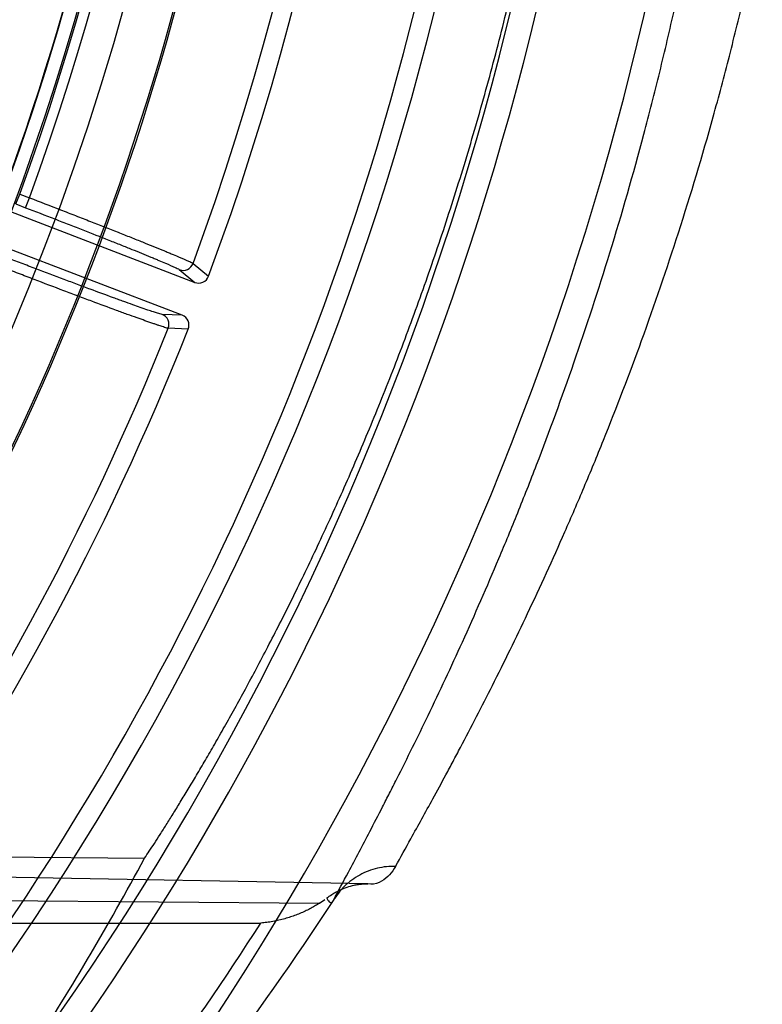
# Model space of a CAD drawing. Header units: millimetres. Extents: x 0 to 297, y 0 to 210.
# Tile 90 of 256: x 141.885 to 142.075, y 93.145 to 93.396. Entities that reach past the tile are written whole.
import ezdxf

# ---------------------------------------------------------------- set-up
doc = ezdxf.new("R2010")
doc.units = ezdxf.units.MM
doc.header["$LTSCALE"] = 16.335
doc.layers.get('0').update_dxf_attribs({"linetype": 'CONTINUOUS'})
doc.layers.add('01_GLOBAL', color=7, linetype='CONTINUOUS')
doc.layers.add('INTFCLR_144815', color=7, linetype='CONTINUOUS')

msp = doc.modelspace()

# ---------------------------------------------------------------- linework, layer by layer
at = {"color": 7, "linetype": 'Continuous'}
msp.add_circle((142.5788034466, 92.2083412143), 3.42, dxfattribs=at)
at = {"color": 9, "linetype": 'Continuous'}
msp.add_arc((142.5788034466, 92.2083412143), 3.3761688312, 92.9674534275, 177.0325465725, dxfattribs=at)
at = {"layer": '01_GLOBAL', "color": 7, "linetype": 'Continuous'}
msp.add_circle((142.5788034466, 92.2083412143), 3.465, dxfattribs=at)
at = {"layer": 'INTFCLR_144815', "color": 6, "linetype": 'Continuous'}
for p, q in [((141.8397304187, 93.36407738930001), (141.930129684, 93.3293763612)), ((141.9269043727, 93.3209741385), (141.8365051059, 93.355675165)), ((141.7861968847, 93.18365482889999), (141.9173326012, 93.1825832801)), ((141.961963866, 93.1710906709), (141.9632586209, 93.1719837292))]:
    msp.add_line(p, q, dxfattribs=at)
at = {"layer": 'INTFCLR_144815', "color": 9, "linetype": 'Continuous'}
for p, q in [((141.8844839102, 93.34937261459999), (141.8854513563, 93.35189289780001)), ((141.8854513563, 93.35189289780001), (141.8879446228, 93.3509358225)), ((141.8869771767, 93.3484155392), (141.8879446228, 93.3509358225)), ((141.8844839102, 93.34937261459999), (141.8869771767, 93.3484155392)), ((141.9296719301, 93.3342052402), (141.9336281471, 93.33095294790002)), ((141.9261752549, 93.3326193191), (141.930129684, 93.32937636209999)), ((141.9269043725, 93.3209741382), (141.9217956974, 93.321210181)), ((141.9284493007, 93.31746159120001), (141.9233330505, 93.31769189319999)), ((141.9742295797, 93.17602018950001), (141.724960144, 93.1803722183)), ((141.9750170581, 93.1759097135), (141.9742295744, 93.1760201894)), ((141.7248325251, 93.1730627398), (141.961963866, 93.1710906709)), ((141.7248619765, 93.16583416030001), (141.9469818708, 93.1660115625))]:
    msp.add_line(p, q, dxfattribs=at)
at = {"layer": 'INTFCLR_144815', "color": 6, "linetype": 'Continuous'}
for centre, radius, start, end in [((141.273551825, 93.5765928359), 0.7917112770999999, 313.9937911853, 154.5150993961), ((141.273551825, 93.5765928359), 0.7647112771, 312.9543589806, 154.5144414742), ((141.273551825, 93.5765928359), 0.73941501, 282.2440355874, 71.2863570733), ((141.273551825, 93.5765928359), 0.7043008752, 339.5878226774, 23.4121773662), ((141.273551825, 93.5765928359), 0.6478718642, 329.9999999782, 359.9999999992), ((141.273551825, 93.5765928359), 0.648, 329.9999999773, 360), ((141.273551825, 93.5765928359), 0.675, 330.0000000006, 360), ((141.273551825, 93.5765928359), 0.6754650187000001, 330.0000000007, 360), ((141.9310987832, 93.3318963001), 0.0026997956, 248.9646290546, 339.546477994), ((141.9259383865, 93.31845300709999), 0.0026997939, 338.4534705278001, 69.0353750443), ((141.273551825, 93.5765928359), 0.7043008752, 324.5878227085, 338.4121772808)]:
    msp.add_arc(centre, radius, start, end, dxfattribs=at)
at = {"layer": 'INTFCLR_144815', "color": 9, "linetype": 'Continuous'}
for centre, radius, start, end in [((141.273551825, 93.5765928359), 0.7345008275, 292.4997540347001, 54.0964566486), ((141.2735550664, 93.5765943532), 0.6625959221, 292.4997540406, 54.09645665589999), ((141.2735749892, 93.5765983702), 0.6513931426, 311.2505121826, 48.7494878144), ((141.273551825, 93.5765928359), 0.7582818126, 323.9261481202, 36.0738518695), ((141.273551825, 93.5765928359), 0.6994607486, 339.7244769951, 23.2755230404), ((141.273551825, 93.5765928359), 0.6518520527, 339.8359043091, 23.1640956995), ((141.273551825, 93.5765928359), 0.6545224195, 339.8324937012, 23.1675062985), ((141.9271387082, 93.33514241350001), 0.0027009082, 249.1004513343, 339.6978896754), ((141.9208234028, 93.31869048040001), 0.0027009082, 338.3024226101, 68.8995487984), ((141.273551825, 93.5765928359), 0.6994607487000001, 324.7244769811, 338.2755229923), ((141.2721119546, 93.6264406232), 0.8291646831, 311.8235167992, 326.745087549), ((141.2718828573, 93.5999310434), 0.8025240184, 320.0105518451, 327.2691424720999)]:
    msp.add_arc(centre, radius, start, end, dxfattribs=at)
at = {"layer": 'INTFCLR_144815', "color": 6, "linetype": 'Continuous'}
msp.add_ellipse((141.273551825, 93.53025083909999), major_axis=(0, 0.7327964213), ratio=0.9979983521, start_param=-2.1460420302, end_param=-2.0651235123, dxfattribs=at)
at = {"layer": 'INTFCLR_144815', "color": 9, "linetype": 'Continuous'}
for points, knots in [([(141.9813419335, 93.1804543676), (141.9826309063, 93.1828154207), (141.9858051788, 93.1885393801), (141.9901201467, 93.19631855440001), (141.9936838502, 93.20290020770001), (141.9960394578, 93.20727375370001), (142.0000363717, 93.2148253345), (142.0064998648, 93.22731976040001), (142.0154496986, 93.2456205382), (142.0231710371, 93.26251978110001), (142.0286758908, 93.27530159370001), (142.0319299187, 93.2831031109), (142.0369843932, 93.2955172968), (142.0444723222, 93.3150762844), (142.053876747, 93.3425573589), (142.060374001, 93.3642306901), (142.0644876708, 93.3793117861), (142.0672109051, 93.3897567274), (142.0718036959, 93.40848085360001), (142.0775868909, 93.4360045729), (142.0817655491, 93.4612904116), (142.0840969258, 93.4785745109), (142.0855667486, 93.4903595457), (142.0877633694, 93.511138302), (142.089872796, 93.5410332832), (142.0905662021, 93.5710885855), (142.0903008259, 93.5922168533), (142.0899316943, 93.60434795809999), (142.0891637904, 93.6224094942), (142.0872380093, 93.6491004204), (142.0830698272, 93.684023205), (142.0783630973, 93.71244848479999), (142.0744482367, 93.731950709), (142.0720711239, 93.74290651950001), (142.0684304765, 93.75880241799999), (142.0625459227, 93.78176308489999), (142.0537342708, 93.81104999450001), (142.0458025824, 93.83420687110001), (142.0400111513, 93.8497128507), (142.0367104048, 93.8582122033), (142.0319406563, 93.8701851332), (142.0248488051, 93.8870007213), (142.0153464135, 93.9077852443), (142.008297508, 93.9221807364), (142.0038102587, 93.9310330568), (142.0010902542, 93.93632015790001), (141.996793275, 93.94453546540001), (141.9912940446, 93.95471379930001), (141.9857970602, 93.9647031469), (141.9826010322, 93.9703640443), (141.9813419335, 93.9727313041)], [0, 0, 0, 0, 0.0097071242, 0.0236189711, 0.0321010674, 0.0367157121, 0.0415449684, 0.0629333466, 0.0874759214, 0.1150523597, 0.1299704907, 0.1376946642, 0.1455554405, 0.1783391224, 0.2132541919, 0.2503476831, 0.259964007, 0.2696637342, 0.289298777, 0.3295304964, 0.3711217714, 0.3817476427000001, 0.3924663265, 0.413977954, 0.4571413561, 0.5005724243, 0.5224212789, 0.5333848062, 0.5443680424, 0.5876565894, 0.6299111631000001, 0.6712436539, 0.6915902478, 0.7016863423, 0.7116980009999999, 0.7504371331, 0.7871917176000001, 0.8220359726, 0.8387456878, 0.84691964, 0.8549381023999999, 0.8852533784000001, 0.9127639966, 0.93739805, 0.9430884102, 0.9485782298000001, 0.9588538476, 0.9765441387, 0.9903243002, 1, 1, 1, 1]), ([(141.7643950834, 93.96165541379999), (141.7663097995, 93.9591459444), (141.76891029, 93.955745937), (141.7722127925, 93.9513854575), (141.7751386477, 93.94749878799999), (141.7808032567, 93.93988632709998), (141.7894883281, 93.92784794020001), (141.8005379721, 93.91167825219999), (141.8101011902, 93.8967178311), (141.8169374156, 93.8853882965), (141.8209735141, 93.87848453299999), (141.8272374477, 93.8675303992), (141.8365583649, 93.8502391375), (141.8484164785, 93.8258221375), (141.8567560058, 93.8064644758), (141.862108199, 93.7929538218), (141.8656932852, 93.78356908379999), (141.8717788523, 93.76669812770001), (141.8796951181, 93.7418049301), (141.8878014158, 93.7107491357), (141.8926990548, 93.6866824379), (141.8954559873, 93.67020633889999), (141.8971725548, 93.658962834), (141.8990258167, 93.6447768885), (141.9004721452, 93.63049229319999), (141.9013823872, 93.6189966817), (141.9024933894, 93.60176554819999), (141.9032154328, 93.575946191), (141.9021783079, 93.54159391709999), (141.8999135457, 93.51595862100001), (141.8977909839, 93.49896238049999), (141.8962261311, 93.4877490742), (141.8931316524, 93.4685776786), (141.8876773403, 93.4419200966), (141.8795935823, 93.41103821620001), (141.8716936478, 93.3862370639), (141.8660384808, 93.3705780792), (141.8633583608, 93.36350455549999), (141.8615690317, 93.3588686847), (141.8566854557, 93.3465530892), (141.8483593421, 93.3272410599), (141.8365254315, 93.30288426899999), (141.8262696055, 93.2838613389), (141.8189775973, 93.2712491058), (141.8148812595, 93.2643897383), (141.8090411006, 93.25480944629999), (141.8005369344, 93.2415054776), (141.7894774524, 93.2253220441), (141.7807860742, 93.2132758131), (141.7751193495, 93.20566109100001), (141.7721958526, 93.2017777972), (141.7689002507, 93.1974265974), (141.7663059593, 93.19403471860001), (141.7643951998, 93.1915304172)], [0, 0, 0, 0, 0.0113523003, 0.0153945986, 0.0196724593, 0.0288485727, 0.04952051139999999, 0.0730548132, 0.0992747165, 0.1133659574, 0.1206417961, 0.1280352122, 0.1587481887, 0.1912667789, 0.2256293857, 0.2345212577, 0.2435306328, 0.2617592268, 0.2990180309, 0.3374305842, 0.3771409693, 0.3872950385, 0.3975091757, 0.4180450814, 0.4387403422, 0.4491382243, 0.4595166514, 0.5008391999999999, 0.5419727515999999, 0.5830556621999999, 0.5933356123, 0.6035730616, 0.6237732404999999, 0.6631691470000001, 0.7013781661, 0.7385292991, 0.7567366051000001, 0.761249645, 0.7657337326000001, 0.7746080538, 0.8088969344, 0.8413373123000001, 0.8719692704, 0.886598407, 0.893729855, 0.9007025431, 0.926950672, 0.9505051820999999, 0.9711896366, 0.9803691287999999, 0.9846421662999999, 0.9886711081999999, 1, 1, 1, 1]), ([(141.9654921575, 93.1717556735), (141.9667430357, 93.1741739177), (141.9698530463, 93.18002310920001), (141.9740584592, 93.18798517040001), (141.9775487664, 93.19470966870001), (141.9798435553, 93.1991860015), (141.9837626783, 93.2069031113), (141.9900759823, 93.21968563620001), (141.9988236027, 93.23839729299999), (142.0063700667, 93.2556691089), (142.0117500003, 93.26872992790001), (142.0149289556, 93.27670388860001), (142.0198736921, 93.2893961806), (142.0271943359, 93.3093942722), (142.0363867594, 93.33747992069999), (142.0427355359, 93.3596205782), (142.0467534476, 93.3750271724), (142.0494230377, 93.38569942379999), (142.0539030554, 93.40484032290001), (142.0595702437, 93.43296435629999), (142.0636398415, 93.4587952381), (142.0659307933, 93.4764493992), (142.0673574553, 93.48849216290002), (142.0695113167, 93.50972323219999), (142.0715602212, 93.54010418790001), (142.0721057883, 93.5644591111), (142.0721057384, 93.5765928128)], [0, 0, 0, 0, 0.0193022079, 0.046964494, 0.063837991, 0.0730150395, 0.0826270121, 0.1252001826, 0.1740817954, 0.2290529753, 0.2588100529, 0.2742223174, 0.2899113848, 0.3553804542, 0.4251698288, 0.4993797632, 0.5186285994, 0.5380488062, 0.5773715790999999, 0.6579886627, 0.7413831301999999, 0.7626961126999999, 0.7841977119, 0.8273566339, 0.9139769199, 1, 1, 1, 1]), ([(141.8879446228, 93.3509358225), (141.8905845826, 93.34992496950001), (141.8945106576, 93.3484148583), (141.8990683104, 93.3466491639), (141.9016145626, 93.3456589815), (141.9052231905, 93.34425191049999), (141.9092767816, 93.34266085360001), (141.9132160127, 93.3411001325), (141.9153011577, 93.34026930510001), (141.918034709, 93.3391757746), (141.9206244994, 93.33812970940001), (141.9230674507, 93.33712708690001), (141.9243926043, 93.3365766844), (141.9262218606, 93.3358238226), (141.9280419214, 93.3349727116), (141.9293389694, 93.33446891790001), (141.9296719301, 93.3342052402)], [0, 0, 0, 0, 0.188603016, 0.2806470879, 0.3260987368, 0.3708767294, 0.53906198, 0.616631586, 0.6535697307, 0.6888152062, 0.8130592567, 0.8399245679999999, 0.8649830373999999, 0.9088242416, 0.9716634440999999, 1, 1, 1, 1]), ([(141.8869771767, 93.3484155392), (141.8894579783, 93.3474632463), (141.8931471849, 93.3460402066), (141.8974296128, 93.3443756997), (141.8998220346, 93.34344208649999), (141.9032126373, 93.3421152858), (141.9070212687, 93.3406149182), (141.9107219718, 93.339142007), (141.9126808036, 93.33835775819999), (141.9152487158, 93.33732534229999), (141.9176813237, 93.3363371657), (141.9199757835, 93.3353895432), (141.9212202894, 93.3348692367), (141.9229388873, 93.3341576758), (141.9246452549, 93.3333499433), (141.9258662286, 93.33287267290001), (141.926175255, 93.332619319)], [0, 0, 0, 0, 0.1885916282, 0.2806298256, 0.3260795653, 0.3708551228, 0.5390329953, 0.616599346, 0.6535363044, 0.6887817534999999, 0.8130239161, 0.8398897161, 0.8649487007, 0.9087902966, 0.9716394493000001, 1, 1, 1, 1]), ([(141.9217956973, 93.321210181), (141.9214015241, 93.32122845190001), (141.9206610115, 93.3215149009), (141.9194394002, 93.32187721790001), (141.9173313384, 93.32260173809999), (141.9148081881, 93.3234820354), (141.9123387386, 93.3243699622), (141.9106848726, 93.324968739), (141.9078436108, 93.3260033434), (141.9048947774, 93.3270905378), (141.9018391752, 93.3282264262), (141.8996084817, 93.32905849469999), (141.8955210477, 93.33059052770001), (141.8913695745, 93.3321602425), (141.8877333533, 93.3335437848), (141.8852314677, 93.3344981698), (141.8833515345, 93.3352180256), (141.8820961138, 93.33569993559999)], [0, 0, 0, 0, 0.0280049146, 0.0550778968, 0.0908959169, 0.1859461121, 0.2448788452, 0.2771094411, 0.3107821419, 0.4594773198, 0.5001614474, 0.5421405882, 0.6284469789, 0.80995814, 0.8571323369, 0.9045625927, 1, 1, 1, 1]), ([(141.9233330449, 93.3176918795), (141.9229144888, 93.31771838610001), (141.9221295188, 93.3180244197), (141.9211025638, 93.3183317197), (141.9202094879, 93.31863607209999), (141.9183533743, 93.31926878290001), (141.9159101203, 93.32013682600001), (141.913285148, 93.3210848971), (141.9115270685, 93.3217254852), (141.9085065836, 93.322831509), (141.9053715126, 93.32399313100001), (141.9021227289, 93.32520608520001), (141.8997508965, 93.32609437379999), (141.8954046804, 93.3277295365), (141.890990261, 93.3294045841), (141.8871235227, 93.3308804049), (141.8844629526, 93.3318982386), (141.8824637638, 93.3326658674), (141.8811286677, 93.33317965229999)], [0, 0, 0, 0, 0.0279810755, 0.0550440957, 0.07188586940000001, 0.09086208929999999, 0.1859106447, 0.2448425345, 0.2770738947, 0.3107486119, 0.4594482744, 0.5001337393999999, 0.5421146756, 0.628425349, 0.8099466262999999, 0.8571241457, 0.9045572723, 1, 1, 1, 1]), ([(141.9813419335, 93.1804543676), (141.9805721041, 93.1804767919), (141.9790084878, 93.1804215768), (141.9758777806, 93.1799036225), (141.9720951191, 93.1784574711), (141.9688471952, 93.1760481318), (141.9667490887, 93.1736946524), (141.9658779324, 93.172412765), (141.9654921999, 93.1717557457)], [0, 0, 0, 0, 0.122022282, 0.2470628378, 0.5016341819, 0.7552929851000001, 0.8792886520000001, 1, 1, 1, 1]), ([(141.9813419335, 93.1804543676), (141.980512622, 93.17894263), (141.9786549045, 93.1767923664), (141.9759768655, 93.17589295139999), (141.9750170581, 93.1759097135)], [0, 0, 0, 0, 0.642371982, 1, 1, 1, 1]), ([(141.9638117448, 93.17240574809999), (141.9638965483, 93.1721300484), (141.9641191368, 93.171685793), (141.9646298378, 93.1712137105), (141.9652377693, 93.1712642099), (141.9654395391, 93.1715865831), (141.9654921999, 93.1717557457)], [0, 0, 0, 0, 0.3483306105, 0.5944596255, 0.7860489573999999, 1, 1, 1, 1])]:
    msp.add_open_spline(points, degree=3, knots=knots, dxfattribs=at)
at = {"layer": 'INTFCLR_144815', "color": 6, "linetype": 'Continuous'}
for points, knots in [([(141.9173326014, 93.18258328), (141.9177230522, 93.18316357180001), (141.9185511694, 93.18440665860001), (141.919857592, 93.18640046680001), (141.9213057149, 93.18864497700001), (141.9228944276, 93.191144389), (141.9246222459, 93.19390302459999), (141.9264872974, 93.19692530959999), (141.928487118, 93.2002154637), (141.9306186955, 93.2037775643), (141.9328782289, 93.2076151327), (141.9352612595, 93.211731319), (141.9377623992, 93.21612838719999), (141.9403755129, 93.2208079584), (141.9430934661, 93.2257704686), (141.9459082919, 93.23101534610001), (141.9488110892, 93.2365406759), (141.9517921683, 93.2423433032), (141.9548410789, 93.24841869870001), (141.9579467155, 93.2547609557), (141.9610974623, 93.26136286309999), (141.9642813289, 93.26821596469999), (141.967486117, 93.2753106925), (141.9706995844, 93.2826365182), (141.973909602, 93.2901821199), (141.9771042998, 93.2979355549), (141.9802721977, 93.3058844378), (141.9834023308, 93.3140161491), (141.98648435, 93.32231803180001), (141.98950858, 93.3307775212), (141.9924660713, 93.3393822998), (141.9953486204, 93.3481203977), (141.9981487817, 93.35698030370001), (142.0008598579, 93.3659510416), (142.0034759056, 93.37502232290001), (142.0059916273, 93.3841843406), (142.0084024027, 93.39342802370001), (142.0107042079, 93.40274492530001), (142.0128935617, 93.4121272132), (142.0149675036, 93.4215677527), (142.0169234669, 93.43105974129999), (142.0187593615, 93.4405972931), (142.0204733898, 93.45017474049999), (142.0220641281, 93.4597872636), (142.0235303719, 93.4694302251), (142.0248711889, 93.4790996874), (142.0260858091, 93.48879187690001), (142.027173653, 93.49850358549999), (142.0281342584, 93.5082317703), (142.0289672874, 93.5179738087), (142.0296724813, 93.52772722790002), (142.0302496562, 93.53748982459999), (142.030698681, 93.54725953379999), (142.0310194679, 93.5570344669), (142.0312119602, 93.56681279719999), (142.0312547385, 93.5733328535), (142.0312547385, 93.5765928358)], [0, 0, 0, 0, 0.0050470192, 0.0107781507, 0.0172005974, 0.0243216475, 0.032148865, 0.0406889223, 0.0499485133, 0.0599319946, 0.0706434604, 0.082083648, 0.0942526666, 0.107146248, 0.1207590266, 0.13508079, 0.150098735, 0.1657965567, 0.1821543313, 0.19914883, 0.216753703, 0.2349399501, 0.253676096, 0.2729289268, 0.2926640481, 0.3128461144, 0.333439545, 0.3544090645, 0.3757200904, 0.3973392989, 0.4192345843, 0.4413756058, 0.4637338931, 0.4862828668, 0.5089980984, 0.5318579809, 0.5548410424, 0.5779296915, 0.6011081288, 0.6243604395, 0.6476750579, 0.6710393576, 0.6944447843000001, 0.7178818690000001, 0.7413446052, 0.7648260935, 0.7883222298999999, 0.8118283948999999, 0.8353419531, 0.8588601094, 0.8823813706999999, 0.9059042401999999, 0.9294279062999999, 0.9529519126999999, 0.9764759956, 1, 1, 1, 1]), ([(141.9638184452, 93.17240636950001), (141.9642201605, 93.1727178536), (141.9649918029, 93.1732652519), (141.9661302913, 93.1739435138), (141.9674223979, 93.1745928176), (141.9689522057, 93.1752006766), (141.9705182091, 93.1756257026), (141.9718646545, 93.17586495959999), (141.9730115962, 93.1759912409), (141.9738094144, 93.17602068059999), (141.9742295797, 93.17602018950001)], [0, 0, 0, 0, 0.1359040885, 0.2525733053, 0.3539810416, 0.5222681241, 0.6917391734, 0.7868033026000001, 0.8876666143, 1, 1, 1, 1]), ([(141.9619638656, 93.1710906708), (141.9616230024, 93.17086954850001), (141.9609077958, 93.1704266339), (141.9597773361, 93.1697884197), (141.958561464, 93.1691693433), (141.9572762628, 93.1685834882), (141.9559352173, 93.16804134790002), (141.9545402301, 93.1675465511), (141.9530863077, 93.1671010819), (141.9515779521, 93.1667130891), (141.9500396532, 93.1663947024), (141.9485052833, 93.16615563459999), (141.9474855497, 93.1660499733), (141.946981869, 93.16601156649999)], [0, 0, 0, 0, 0.0762959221, 0.1579192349, 0.2437039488, 0.3324227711, 0.4230636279, 0.5152396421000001, 0.6102781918, 0.7085157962, 0.8075933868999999, 0.9051440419, 1, 1, 1, 1])]:
    msp.add_open_spline(points, degree=3, knots=knots, dxfattribs=at)

doc.saveas('drawing.dxf')
